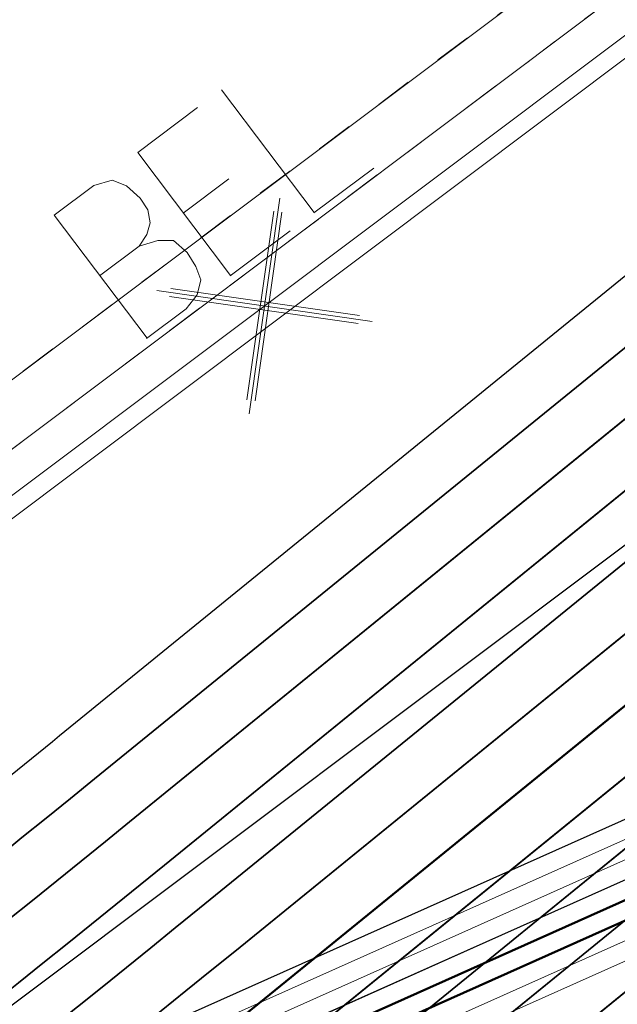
# Model space of a CAD drawing. Header units: metres. Extents: x -502 to 161, y -108 to 174.
# Tile 70 of 256: x -260.69 to -259.07, y -19.12 to -16.46. Entities that reach past the tile are written whole.
import ezdxf

# ---------------------------------------------------------------- set-up
doc = ezdxf.new("R2010")
doc.units = ezdxf.units.M
doc.header["$LTSCALE"] = 0.1
doc.linetypes.add('102', pattern=[101.6, 101.6, 0])
doc.linetypes.add('2-1', pattern=[0.17, 0.06, -0.025, 0.06, -0.025])
for name, color, linetype in [('BRI31-005.05-5p02-Koordinierung Lageplan 4. BA ZOB West 2022-06-15', 7, 'Continuous'), ('BRI31-005.06-5f07-Koordinierung Lageplan 4. BA ZOB Fernbusbahnh', 7, 'Continuous'), ('BRI31-005.07-5f08-Koordinierung Lageplan 4. BA Radstation - Seeterrasse 2023-05-31', 7, 'Continuous')]:
    doc.layers.add(name, color=color, linetype=linetype)

# ---------------------------------------------------------------- blocks, each defined once
blk = doc.blocks.new('1016')
at = {"color": 7, "linetype": 'Continuous', "lineweight": 9, "transparency": 33554687}
for p, q in [((0.703072, 0.277444), (1.257444, -0.276928)), ((1.257444, 0.277444), (0.703072, -0.276928))]:
    blk.add_line(p, q, dxfattribs=at)
at = {"color": 2, "linetype": 'Continuous', "lineweight": 20, "true_color": 0xffff00, "transparency": 33554687}
for p, q in [((1.212401, 0.25319), (0.727326, -0.231885)), ((0.748114, 0.25319), (1.23319, -0.231885)), ((0.727326, 0.232401), (1.212401, -0.252674)), ((1.23319, 0.232401), (0.748114, -0.252674))]:
    blk.add_line(p, q, dxfattribs=at)
blk = doc.blocks.new('10011')
at = {"color": 190, "linetype": 'Continuous', "lineweight": 13, "true_color": 0x7f00ff, "transparency": 33554687}
for p, q in [((4.302568, 0.608018), (4.469535, 0.6081)), ((4.302568, 0.608018), (4.304235, 0.088154)), ((4.655568, 0.608018), (4.907582, 0.608142)), ((4.655568, 0.608018), (4.657235, 0.088154)), ((5.008568, 0.608018), (5.010235, 0.088154)), ((4.302693, 0.352595), (4.469661, 0.352677)), ((4.655694, 0.352595), (4.847467, 0.352689)), ((4.302824, 0.088154), (4.469791, 0.088236)), ((4.655824, 0.088154), (4.907837, 0.088278)), ((5.008823, 0.088154), (5.260838, 0.088278))]:
    blk.add_line(p, q, dxfattribs=at)
at = {"color": 190, "linetype": 'Continuous', "lineweight": 13, "true_color": 0x7f00ff, "transparency": 33554687, "flags": 128}
blk.add_lwpolyline([(4.469535, 0.6081), (4.530396, 0.585559), (4.557445, 0.540477), (4.569467, 0.480368), (4.566462, 0.43228), (4.546926, 0.393209), (4.513866, 0.367663), (4.469661, 0.352677), (4.531898, 0.330094), (4.573975, 0.298537), (4.585997, 0.238428), (4.581489, 0.182827), (4.567964, 0.136242), (4.52739, 0.103182), (4.469791, 0.088236)], dxfattribs=at)

msp = doc.modelspace()

# ---------------------------------------------------------------- linework, layer by layer
at = {"layer": 'BRI31-005.05-5p02-Koordinierung Lageplan 4. BA ZOB West 2022-06-15', "color": 255, "linetype": 'Continuous', "lineweight": 13, "transparency": 33554687, "flags": 128}
msp.add_lwpolyline([(-181.6939, 38.8932, 0.054139), (-198.4357, 28.9647), (-236.5911, 0.3438), (-264.0675, -20.2665), (-264.0675, -20.2665, -0.045833), (-278.9676, -29.4423), (-278.9676, -29.4423), (-281.7315, -30.8111), (-281.7315, -30.8111, -0.047348), (-316.3829, -43.7027), (-316.3829, -43.7027, 0.090587), (-332.9804, -51.5647, -0.025816), (-337.2248, -54.294)], format="xyb", dxfattribs=at)
at = {"layer": 'BRI31-005.05-5p02-Koordinierung Lageplan 4. BA ZOB West 2022-06-15', "color": 250, "linetype": '102', "lineweight": 13, "true_color": 0x333333, "transparency": 33554687, "flags": 128}
for points in [[(-388.3711, -27.044), (-388.1111, -26.768), (-387.3021, -26.275), (-386.2901, -26.082), (-385.8951, -26.127), (-384.3321, -25.57), (-381.3501, -25.097), (-378.3751, -24.538), (-375.3391, -23.899), (-372.3621, -23.298), (-369.3961, -22.758), (-366.3091, -22.197), (-363.2291, -21.717), (-360.3071, -21.198), (-357.3051, -20.667), (-354.3051, -20.316), (-351.2821, -19.906), (-348.1491, -19.515), (-345.1741, -19.305), (-342.7761, -19.47), (-341.9801, -19.45), (-340.9081, -19.5), (-338.1101, -19.66), (-335.9611, -20.016), (-332.9441, -20.376), (-329.9471, -20.756), (-326.8811, -21.187), (-323.9021, -21.707), (-320.9621, -22.185), (-317.9051, -22.355), (-314.8601, -22.515), (-311.8991, -22.485), (-308.6741, -22.425), (-305.6461, -22.465), (-302.5931, -22.575), (-299.7291, -22.635), (-296.6871, -22.665), (-294.8361, -22.725), (-293.8261, -22.765), (-292.2421, -22.815), (-291.0111, -22.795), (-288.1261, -22.975), (-285.1201, -23.045), (-282.0401, -22.925), (-278.7471, -22.955), (-275.8171, -22.695), (-272.7271, -22.426), (-270.0311, -21.958), (-266.8101, -21.21), (-263.9691, -20.462), (-260.8811, -19.437), (-258.2421, -18.259), (-256.2691, -17.471), (-247.4081, -12.827), (-247.3801, -12.81), (-246.5931, -12.34), (-245.9071, -11.928), (-244.8661, -11.346), (-242.3171, -10.014), (-239.4721, -8.553), (-236.8871, -7.336), (-229.0131, -2.331), (-226.5791, -0.808), (-224.2461, 1.223), (-219.6451, 5.111), (-217.3171, 7.193), (-214.8151, 9.189), (-212.5341, 10.929), (-209.7971, 13.145), (-209.2361, 13.621), (-208.6251, 14.269), (-207.8561, 14.714), (-205.6521, 16.886), (-203.1891, 18.836), (-200.8911, 20.806), (-198.5211, 22.65), (-196.0841, 24.4), (-193.6921, 26.24), (-185.8871, 31.377), (-183.1941, 32.719), (-180.4431, 33.701), (-177.6441, 34.533), (-174.8691, 35.205), (-172.6601, 35.494), (-172.6341, 35.296)], [(-173.4671, 35.136), (-174.8231, 34.959), (-177.5781, 34.291), (-180.3651, 33.463), (-183.0961, 32.489), (-185.7631, 31.159), (-193.5461, 26.036), (-195.9341, 24.2), (-198.3711, 22.45), (-200.7331, 20.614), (-203.0291, 18.644), (-205.4861, 16.698), (-207.7041, 14.514), (-208.4671, 14.071), (-209.0641, 13.439), (-209.6371, 12.953), (-212.3801, 10.731), (-214.6611, 8.991), (-217.1551, 7.003), (-219.4811, 4.923), (-224.0841, 1.033), (-226.4291, -1.01), (-228.8811, -2.543), (-236.7671, -7.556), (-239.3621, -8.777), (-242.2021, -10.236), (-244.7461, -11.566), (-245.7811, -12.146), (-246.4651, -12.554), (-247.2481, -13.021), (-247.2801, -13.044), (-256.1651, -17.699), (-258.1441, -18.489), (-260.7911, -19.669), (-263.8971, -20.702), (-266.7501, -21.452), (-269.9811, -22.204), (-272.6951, -22.674), (-275.7951, -22.945), (-278.7371, -23.205), (-282.0381, -23.175), (-285.1181, -23.295), (-288.1361, -23.225), (-291.0171, -23.045), (-292.2441, -23.065), (-293.8361, -23.015), (-294.8461, -22.975), (-296.6931, -22.915), (-299.7331, -22.885), (-302.6011, -22.825), (-305.6521, -22.715), (-308.6741, -22.675), (-311.8971, -22.735), (-314.8661, -22.765), (-317.9171, -22.605), (-320.9901, -22.435), (-323.9441, -21.955), (-326.9211, -21.435), (-329.9791, -21.004), (-332.9741, -20.624), (-335.9951, -20.264), (-338.1431, -19.909), (-338.1111, -19.711), (-335.9671, -20.066), (-332.9501, -20.426), (-329.9531, -20.806), (-326.8891, -21.237), (-323.9101, -21.757), (-320.9681, -22.235), (-317.9071, -22.405), (-314.8621, -22.565), (-311.8991, -22.535), (-308.6741, -22.475), (-305.6481, -22.515), (-302.5951, -22.625), (-299.7291, -22.685), (-296.6891, -22.715), (-294.8381, -22.775), (-293.8281, -22.815), (-292.2421, -22.865), (-291.0131, -22.845), (-288.1281, -23.025), (-285.1201, -23.095), (-282.0401, -22.975), (-278.7451, -23.005), (-275.8131, -22.745), (-272.7211, -22.476), (-270.0211, -22.008), (-266.7981, -21.258), (-263.9551, -20.51), (-260.8631, -19.483), (-258.2221, -18.305), (-256.2491, -17.517), (-247.3841, -12.872), (-247.3561, -12.853), (-246.5671, -12.382), (-245.8811, -11.972), (-244.8421, -11.39), (-242.2941, -10.058), (-239.4501, -8.597), (-236.8631, -7.38), (-228.9871, -2.373), (-226.5491, -0.848), (-224.2141, 1.185), (-219.6131, 5.073), (-217.2851, 7.155), (-214.7851, 9.149), (-212.5041, 10.889), (-209.7651, 13.107), (-209.2021, 13.585), (-208.5931, 14.229), (-207.8261, 14.674), (-205.6181, 16.848), (-203.1571, 18.798), (-200.8591, 20.768), (-198.4911, 22.61), (-196.0541, 24.36), (-193.6621, 26.2), (-185.8631, 31.333), (-183.1741, 32.673), (-180.4271, 33.653), (-177.6301, 34.485), (-174.8591, 35.155), (-173.4931, 35.334), (-173.4671, 35.136)], [(-172.6341, 35.296), (-174.8331, 35.009), (-177.5921, 34.339), (-180.3811, 33.511), (-183.1161, 32.535), (-185.7871, 31.203), (-193.5761, 26.076), (-195.9641, 24.24), (-198.4011, 22.49), (-200.7651, 20.652), (-203.0611, 18.682), (-205.5201, 16.736), (-207.7341, 14.554), (-208.4991, 14.111), (-209.0981, 13.475), (-209.6691, 12.991), (-212.4101, 10.771), (-214.6911, 9.031), (-217.1871, 7.041), (-219.5131, 4.961), (-224.1161, 1.071), (-226.4591, -0.97), (-228.9071, -2.501), (-236.7911, -7.512), (-239.3841, -8.733), (-242.2251, -10.192), (-244.7701, -11.522), (-245.8071, -12.102), (-246.4911, -12.512), (-247.2761, -12.98), (-247.3081, -13.001), (-256.1851, -17.653), (-258.1641, -18.443), (-260.8091, -19.623), (-263.9111, -20.654), (-266.7621, -21.404), (-269.9911, -22.154), (-272.7011, -22.624), (-275.7991, -22.895), (-278.7391, -23.155), (-282.0381, -23.125), (-285.1181, -23.245), (-288.1341, -23.175), (-291.0151, -22.995), (-292.2441, -23.015), (-293.8341, -22.965), (-294.8441, -22.925), (-296.6911, -22.865), (-299.7331, -22.835), (-302.5991, -22.775), (-305.6501, -22.665), (-308.6741, -22.625), (-311.8971, -22.685), (-314.8641, -22.715), (-317.9151, -22.555), (-320.9841, -22.385), (-323.9361, -21.905), (-326.9131, -21.385), (-329.9731, -20.954), (-332.9681, -20.574), (-335.9891, -20.214), (-338.1321, -19.86), (-340.9181, -19.7), (-341.9821, -19.65), (-342.7801, -19.67), (-345.1741, -19.505), (-348.1291, -19.715), (-351.2561, -20.104), (-354.2791, -20.514), (-357.2751, -20.865), (-360.2731, -21.394), (-363.1971, -21.915), (-366.2751, -22.395), (-369.3601, -22.954), (-372.3241, -23.494), (-375.2991, -24.095), (-378.3351, -24.734), (-381.3161, -25.295), (-384.2821, -25.764), (-385.8711, -26.331), (-386.2821, -26.284), (-387.2281, -26.465), (-387.9831, -26.924), (-388.2471, -27.204)]]:
    msp.add_lwpolyline(points, dxfattribs=at)
at = {"layer": 'BRI31-005.05-5p02-Koordinierung Lageplan 4. BA ZOB West 2022-06-15', "color": 3, "linetype": 'Continuous', "lineweight": 35, "true_color": 0x00ff00, "transparency": 33554687, "flags": 128}
for points in [[(-279.4058, -30.9235), (-270.9467, -26.7095, 0.095997), (-268.1607, -24.5758, -0.065942), (-264.8207, -21.6858, 0.025186), (-260.4856, -18.5119), (-255.5271, -14.4822, -0.005996), (-254.9201, -14.0009, -0.059186), (-248.3852, -10.0817, 0.078462), (-238.2914, -3.4889), (-238.2914, -3.4889, -0.100623), (-214.8444, 10.3949), (-214.8444, 10.3949), (-211.177, 9.7003), (-205.5504, 1.4442)], [(-205.711, 1.4137), (-211.266, 9.5645), (-214.833, 10.2401), (-214.833, 10.2401, 0.100475), (-238.1908, -3.6002), (-238.1908, -3.6002, -0.078462), (-248.3237, -10.2185), (-248.3237, -10.2185, 0.059186), (-254.8284, -14.1195), (-254.8284, -14.1195), (-254.8284, -14.1195, 0.005996), (-255.4325, -14.5986), (-255.4325, -14.5986), (-260.391, -18.6283, -0.025186), (-264.7383, -21.8111), (-264.7383, -21.8111, 0.065942), (-268.0485, -24.6753), (-268.0485, -24.6753), (-268.0485, -24.6753, -0.095997), (-270.8799, -26.8438), (-270.8799, -26.8438), (-279.3404, -31.0585)], [(-311.2459, -44.722), (-303.6354, -41.8968), (-298.4404, -39.6095), (-284.9949, -33.8889), (-279.275, -31.1935), (-270.813, -26.978, 0.095997), (-267.9364, -24.7749), (-267.9364, -24.7749, -0.065942), (-264.6559, -21.9364), (-264.6559, -21.9364, 0.025186), (-260.2964, -18.7447), (-255.3379, -14.715, -0.005996), (-254.7366, -14.2381), (-254.7366, -14.2381, -0.059186), (-248.2623, -10.3553), (-248.2623, -10.3553, 0.078462), (-238.0902, -3.7115), (-238.0902, -3.7115, -0.100327), (-214.8215, 10.0853), (-214.8215, 10.0853), (-211.3549, 9.4287), (-205.8717, 1.3831)], [(-206.0324, 1.3525), (-211.4439, 9.2929), (-214.81, 9.9304), (-214.81, 9.9304, 0.100178), (-237.9896, -3.8227), (-237.9896, -3.8227, -0.078462), (-248.2009, -10.4922), (-248.2009, -10.4922, 0.059186), (-254.6448, -14.3568), (-254.6448, -14.3568), (-254.6448, -14.3568, 0.005996), (-255.2433, -14.8314), (-255.2433, -14.8314), (-260.2018, -18.8611), (-260.2018, -18.8611, -0.025186), (-264.5735, -22.0618), (-264.5735, -22.0618), (-264.5735, -22.0618, 0.065942), (-267.8242, -24.8745), (-267.8242, -24.8745), (-267.8242, -24.8745, -0.095997), (-270.7461, -27.1123), (-270.7461, -27.1123), (-279.2096, -31.3285)], [(-279.1442, -31.4635), (-270.6792, -27.2466, 0.095997), (-267.712, -24.974), (-267.712, -24.974, -0.065942), (-264.4911, -22.1871), (-264.4911, -22.1871, 0.025186), (-260.1072, -18.9775), (-255.1487, -14.9478, -0.005996), (-254.553, -14.4754, -0.059186), (-248.1394, -10.629), (-248.1394, -10.629, 0.078462), (-237.889, -3.934), (-237.889, -3.934), (-237.889, -3.934, -0.100028), (-214.7984, 9.7756), (-214.7984, 9.7756), (-211.5329, 9.1571), (-206.1931, 1.3219)], [(-206.5145, 1.2608), (-211.7108, 8.8854), (-214.7752, 9.4658, 0.099728), (-237.6878, -4.1565, -0.078462), (-248.0165, -10.9027, 0.059186), (-254.3694, -14.7127, 0.005996), (-254.9595, -15.1806), (-259.918, -19.2103, -0.025186), (-264.3263, -22.4378, 0.065942), (-267.4876, -25.1732), (-267.4876, -25.1732, -0.095997), (-270.5454, -27.5151), (-270.5454, -27.5151), (-279.0133, -31.7335)], [(-278.9479, -31.8684), (-270.4786, -27.6493), (-270.4786, -27.6493, 0.095997), (-267.3754, -25.2727), (-267.3754, -25.2727, -0.065942), (-264.2439, -22.5631), (-264.2439, -22.5631, 0.025186), (-259.8234, -19.3267), (-259.8234, -19.3267), (-254.8649, -15.297, -0.005996), (-254.2777, -14.8313), (-254.2777, -14.8313, -0.059186), (-247.9551, -11.0396), (-247.9551, -11.0396, 0.078462), (-237.5872, -4.2677), (-237.5872, -4.2677, -0.099577), (-214.7635, 9.311), (-214.7635, 9.311), (-211.7997, 8.7496), (-206.6752, 1.2302)], [(-206.8358, 1.1996), (-211.8887, 8.6138), (-214.7518, 9.1561), (-214.7518, 9.1561, 0.099425), (-237.4866, -4.379), (-237.4866, -4.379, -0.078462), (-247.8937, -11.1764, 0.059186), (-254.1859, -14.95, 0.005996), (-254.7703, -15.4134), (-259.7288, -19.4431, -0.025186), (-264.1615, -22.6884, 0.065942), (-267.2632, -25.3723, -0.095997), (-270.4117, -27.7836), (-278.8825, -32.0034), (-284.6268, -34.7104), (-298.0829, -40.4355), (-303.2972, -42.7313), (-310.9253, -45.563), (-314.7666, -47.655, 0.354166), (-315.2467, -48.8186), (-312.9008, -56.6959), (-312.9008, -56.6959, 0.16104), (-309.3641, -61.7694), (-309.3641, -61.7694)], [(-278.8171, -32.1384), (-270.3448, -27.9179), (-270.3448, -27.9179, 0.095997), (-267.151, -25.4718), (-267.151, -25.4718), (-267.151, -25.4718, -0.065941), (-264.0791, -22.8138), (-264.0791, -22.8138), (-264.0791, -22.8138, 0.025186), (-259.6342, -19.5596), (-259.6342, -19.5596), (-254.6757, -15.5298, -0.005996), (-254.0941, -15.0686, -0.059186), (-247.8322, -11.3132, 0.078462), (-237.386, -4.4902), (-237.386, -4.4902, -0.099273), (-214.74, 9.0012), (-214.74, 9.0012), (-211.9777, 8.478), (-206.9965, 1.1691)]]:
    msp.add_lwpolyline(points, format="xyb", dxfattribs=at)
at = {"layer": 'BRI31-005.05-5p02-Koordinierung Lageplan 4. BA ZOB West 2022-06-15', "color": 250, "linetype": 'Continuous', "lineweight": 25, "true_color": 0x333333, "transparency": 33554687, "flags": 128}
for points in [[(-278.7471, -22.955), (-275.8171, -22.695), (-272.7271, -22.426), (-270.0311, -21.958), (-266.8101, -21.21), (-263.9691, -20.462), (-260.8811, -19.437), (-258.2421, -18.259), (-256.2691, -17.471), (-247.4081, -12.827)], [(-247.3081, -13.001), (-256.1851, -17.653), (-258.1641, -18.443), (-260.8091, -19.623), (-263.9111, -20.654), (-266.7621, -21.404), (-269.9911, -22.154), (-272.7011, -22.624), (-275.7991, -22.895), (-278.7391, -23.155)]]:
    msp.add_lwpolyline(points, dxfattribs=at)
at = {"layer": 'BRI31-005.05-5p02-Koordinierung Lageplan 4. BA ZOB West 2022-06-15', "color": 1, "linetype": 'Continuous', "lineweight": 25, "true_color": 0xff0000, "transparency": 33554687, "flags": 128}
msp.add_lwpolyline([(-247.3321, -12.958), (-256.2071, -17.608), (-258.1831, -18.397), (-260.8271, -19.576), (-263.9261, -20.606), (-266.7741, -21.355), (-270.0011, -22.106), (-272.7081, -22.575), (-275.8041, -22.845), (-278.7411, -23.105)], dxfattribs=at)
at = {"layer": 'BRI31-005.06-5f07-Koordinierung Lageplan 4. BA ZOB Fernbusbahnh', "color": 7, "linetype": 'Continuous', "lineweight": 30, "transparency": 33554687}
msp.add_line((-263.4074, -21.1465), (-199.0858, 27.102), dxfattribs=at)
at = {"layer": 'BRI31-005.06-5f07-Koordinierung Lageplan 4. BA ZOB Fernbusbahnh', "color": 7, "linetype": 'Continuous', "lineweight": 13, "transparency": 33554687, "flags": 128}
for points in [[(-337.0532, -53.9064), (-337.0532, -53.9064, 0.024076), (-333.1238, -51.3598), (-333.1238, -51.3598, -0.090571), (-316.4479, -43.4613, 0.047347), (-281.8414, -30.5866), (-279.0774, -29.2177, 0.045809), (-264.2236, -20.0711), (-198.5943, 29.1583, -0.054812), (-181.5862, 39.2166), (-181.5862, 39.2166, -0.038475), (-159.1772, 47.3364), (-159.1772, 47.3364, 0.039395), (-137.757, 55.1407), (-137.1917, 55.4002), (-137.1917, 55.4002, 0.064343), (-127.4456, 61.5203), (-127.4456, 61.5203), (-122.5713, 65.5358, -0.170872), (-88.3305, 78.0588), (-82.2819, 78.4363), (-80.567, 79.7085), (-70.9803, 86.8206), (-68.5554, 87.6664)], [(-279.0108, -29.3521, 0.045809), (-264.1336, -20.1911), (-198.5043, 29.0383), (-198.5043, 29.0383, -0.054812), (-181.5244, 39.0799), (-181.5244, 39.0799, -0.038475), (-159.1371, 47.1919), (-159.1371, 47.1919, 0.039395), (-137.6945, 55.0043), (-137.6945, 55.0043), (-137.129, 55.2639, 0.064344), (-127.3502, 61.4045), (-122.476, 65.42), (-122.476, 65.42, -0.17089), (-88.3249, 77.9089), (-88.3249, 77.9089), (-82.2282, 78.2893), (-80.4776, 79.5881), (-70.9093, 86.6865), (-68.5609, 87.5056)]]:
    msp.add_lwpolyline(points, format="xyb", dxfattribs=at)
at = {"layer": 'BRI31-005.06-5f07-Koordinierung Lageplan 4. BA ZOB Fernbusbahnh', "color": 190, "linetype": 'Continuous', "lineweight": 13, "true_color": 0x7f00ff, "transparency": 33554687, "flags": 128}
msp.add_lwpolyline([(-337.2, -54.3374, 0.025831), (-332.9489, -51.6036, -0.090589), (-316.3668, -43.7502), (-316.3668, -43.7502, 0.047344), (-281.7095, -30.856), (-281.7095, -30.856), (-278.9442, -29.4865), (-278.9442, -29.4865, 0.045829), (-264.0375, -20.3065), (-264.0375, -20.3065), (-198.4143, 28.9183, -0.054812), (-181.4626, 38.9432)], format="xyb", dxfattribs=at)
at = {"layer": 'BRI31-005.06-5f07-Koordinierung Lageplan 4. BA ZOB Fernbusbahnh', "color": 255, "linetype": 'Continuous', "lineweight": 9, "transparency": 33554687, "flags": 128}
msp.add_lwpolyline([(-181.6939, 38.8932, 0.054139), (-198.4357, 28.9647), (-236.5911, 0.3438), (-264.0675, -20.2665), (-264.0675, -20.2665, -0.045833), (-278.9676, -29.4423), (-278.9676, -29.4423), (-281.7315, -30.8111), (-281.7315, -30.8111, -0.047348), (-316.3829, -43.7027), (-316.3829, -43.7027, 0.090587), (-332.9804, -51.5647, -0.025816), (-337.2248, -54.294)], format="xyb", dxfattribs=at)
at = {"layer": 'BRI31-005.06-5f07-Koordinierung Lageplan 4. BA ZOB Fernbusbahnh', "color": 250, "linetype": '102', "lineweight": 9, "true_color": 0x333333, "transparency": 33554687, "flags": 128}
for points in [[(-388.3711, -27.044), (-388.1111, -26.768), (-387.3021, -26.275), (-386.2901, -26.082), (-385.8951, -26.127), (-384.3321, -25.57), (-381.3501, -25.097), (-378.3751, -24.538), (-375.3391, -23.899), (-372.3621, -23.298), (-369.3961, -22.758), (-366.3091, -22.197), (-363.2291, -21.717), (-360.3071, -21.198), (-357.3051, -20.667), (-354.3051, -20.316), (-351.2821, -19.906), (-348.1491, -19.515), (-345.1741, -19.305), (-342.7761, -19.47), (-341.9801, -19.45), (-340.9081, -19.5), (-338.1101, -19.66), (-335.9611, -20.016), (-332.9441, -20.376), (-329.9471, -20.756), (-326.8811, -21.187), (-323.9021, -21.707), (-320.9621, -22.185), (-317.9051, -22.355), (-314.8601, -22.515), (-311.8991, -22.485), (-308.6741, -22.425), (-305.6461, -22.465), (-302.5931, -22.575), (-299.7291, -22.635), (-296.6871, -22.665), (-294.8361, -22.725), (-293.8261, -22.765), (-292.2421, -22.815), (-291.0111, -22.795), (-288.1261, -22.975), (-285.1201, -23.045), (-282.0401, -22.925), (-278.7471, -22.955), (-275.8171, -22.695), (-272.7271, -22.426), (-270.0311, -21.958), (-266.8101, -21.21), (-263.9691, -20.462), (-260.8811, -19.437), (-258.2421, -18.259), (-256.2691, -17.471), (-247.4081, -12.827), (-247.3801, -12.81), (-246.5931, -12.34), (-245.9071, -11.928), (-244.8661, -11.346), (-242.3171, -10.014), (-239.4721, -8.553), (-236.8871, -7.336), (-229.0131, -2.331), (-226.5791, -0.808), (-224.2461, 1.223), (-219.6451, 5.111), (-217.3171, 7.193), (-214.8151, 9.189), (-212.5341, 10.929), (-209.7971, 13.145), (-209.2361, 13.621), (-208.6251, 14.269), (-207.8561, 14.714), (-205.6521, 16.886), (-203.1891, 18.836), (-200.8911, 20.806), (-198.5211, 22.65), (-196.0841, 24.4), (-193.6921, 26.24), (-185.8871, 31.377), (-183.1941, 32.719), (-180.4431, 33.701), (-177.6441, 34.533), (-174.8691, 35.205), (-172.6601, 35.494), (-172.6341, 35.296)], [(-173.4671, 35.136), (-174.8231, 34.959), (-177.5781, 34.291), (-180.3651, 33.463), (-183.0961, 32.489), (-185.7631, 31.159), (-193.5461, 26.036), (-195.9341, 24.2), (-198.3711, 22.45), (-200.7331, 20.614), (-203.0291, 18.644), (-205.4861, 16.698), (-207.7041, 14.514), (-208.4671, 14.071), (-209.0641, 13.439), (-209.6371, 12.953), (-212.3801, 10.731), (-214.6611, 8.991), (-217.1551, 7.003), (-219.4811, 4.923), (-224.0841, 1.033), (-226.4291, -1.01), (-228.8811, -2.543), (-236.7671, -7.556), (-239.3621, -8.777), (-242.2021, -10.236), (-244.7461, -11.566), (-245.7811, -12.146), (-246.4651, -12.554), (-247.2481, -13.021), (-247.2801, -13.044), (-256.1651, -17.699), (-258.1441, -18.489), (-260.7911, -19.669), (-263.8971, -20.702), (-266.7501, -21.452), (-269.9811, -22.204), (-272.6951, -22.674), (-275.7951, -22.945), (-278.7371, -23.205), (-282.0381, -23.175), (-285.1181, -23.295), (-288.1361, -23.225), (-291.0171, -23.045), (-292.2441, -23.065), (-293.8361, -23.015), (-294.8461, -22.975), (-296.6931, -22.915), (-299.7331, -22.885), (-302.6011, -22.825), (-305.6521, -22.715), (-308.6741, -22.675), (-311.8971, -22.735), (-314.8661, -22.765), (-317.9171, -22.605), (-320.9901, -22.435), (-323.9441, -21.955), (-326.9211, -21.435), (-329.9791, -21.004), (-332.9741, -20.624), (-335.9951, -20.264), (-338.1431, -19.909), (-338.1111, -19.711), (-335.9671, -20.066), (-332.9501, -20.426), (-329.9531, -20.806), (-326.8891, -21.237), (-323.9101, -21.757), (-320.9681, -22.235), (-317.9071, -22.405), (-314.8621, -22.565), (-311.8991, -22.535), (-308.6741, -22.475), (-305.6481, -22.515), (-302.5951, -22.625), (-299.7291, -22.685), (-296.6891, -22.715), (-294.8381, -22.775), (-293.8281, -22.815), (-292.2421, -22.865), (-291.0131, -22.845), (-288.1281, -23.025), (-285.1201, -23.095), (-282.0401, -22.975), (-278.7451, -23.005), (-275.8131, -22.745), (-272.7211, -22.476), (-270.0211, -22.008), (-266.7981, -21.258), (-263.9551, -20.51), (-260.8631, -19.483), (-258.2221, -18.305), (-256.2491, -17.517), (-247.3841, -12.872), (-247.3561, -12.853), (-246.5671, -12.382), (-245.8811, -11.972), (-244.8421, -11.39), (-242.2941, -10.058), (-239.4501, -8.597), (-236.8631, -7.38), (-228.9871, -2.373), (-226.5491, -0.848), (-224.2141, 1.185), (-219.6131, 5.073), (-217.2851, 7.155), (-214.7851, 9.149), (-212.5041, 10.889), (-209.7651, 13.107), (-209.2021, 13.585), (-208.5931, 14.229), (-207.8261, 14.674), (-205.6181, 16.848), (-203.1571, 18.798), (-200.8591, 20.768), (-198.4911, 22.61), (-196.0541, 24.36), (-193.6621, 26.2), (-185.8631, 31.333), (-183.1741, 32.673), (-180.4271, 33.653), (-177.6301, 34.485), (-174.8591, 35.155), (-173.4931, 35.334), (-173.4671, 35.136)], [(-172.6341, 35.296), (-174.8331, 35.009), (-177.5921, 34.339), (-180.3811, 33.511), (-183.1161, 32.535), (-185.7871, 31.203), (-193.5761, 26.076), (-195.9641, 24.24), (-198.4011, 22.49), (-200.7651, 20.652), (-203.0611, 18.682), (-205.5201, 16.736), (-207.7341, 14.554), (-208.4991, 14.111), (-209.0981, 13.475), (-209.6691, 12.991), (-212.4101, 10.771), (-214.6911, 9.031), (-217.1871, 7.041), (-219.5131, 4.961), (-224.1161, 1.071), (-226.4591, -0.97), (-228.9071, -2.501), (-236.7911, -7.512), (-239.3841, -8.733), (-242.2251, -10.192), (-244.7701, -11.522), (-245.8071, -12.102), (-246.4911, -12.512), (-247.2761, -12.98), (-247.3081, -13.001), (-256.1851, -17.653), (-258.1641, -18.443), (-260.8091, -19.623), (-263.9111, -20.654), (-266.7621, -21.404), (-269.9911, -22.154), (-272.7011, -22.624), (-275.7991, -22.895), (-278.7391, -23.155), (-282.0381, -23.125), (-285.1181, -23.245), (-288.1341, -23.175), (-291.0151, -22.995), (-292.2441, -23.015), (-293.8341, -22.965), (-294.8441, -22.925), (-296.6911, -22.865), (-299.7331, -22.835), (-302.5991, -22.775), (-305.6501, -22.665), (-308.6741, -22.625), (-311.8971, -22.685), (-314.8641, -22.715), (-317.9151, -22.555), (-320.9841, -22.385), (-323.9361, -21.905), (-326.9131, -21.385), (-329.9731, -20.954), (-332.9681, -20.574), (-335.9891, -20.214), (-338.1321, -19.86), (-340.9181, -19.7), (-341.9821, -19.65), (-342.7801, -19.67), (-345.1741, -19.505), (-348.1291, -19.715), (-351.2561, -20.104), (-354.2791, -20.514), (-357.2751, -20.865), (-360.2731, -21.394), (-363.1971, -21.915), (-366.2751, -22.395), (-369.3601, -22.954), (-372.3241, -23.494), (-375.2991, -24.095), (-378.3351, -24.734), (-381.3161, -25.295), (-384.2821, -25.764), (-385.8711, -26.331), (-386.2821, -26.284), (-387.2281, -26.465), (-387.9831, -26.924), (-388.2471, -27.204)], [(-388.3091, -27.124), (-388.0471, -26.846), (-387.5641, -26.552), (-387.2661, -26.369), (-386.2861, -26.184), (-385.8841, -26.229), (-385.8831, -26.229), (-384.5251, -25.745), (-384.3081, -25.668), (-381.3321, -25.195), (-378.3551, -24.636), (-375.3191, -23.997), (-372.3441, -23.396), (-369.3781, -22.856), (-366.2931, -22.295), (-363.2131, -21.815), (-360.2891, -21.296), (-357.2911, -20.765), (-354.2931, -20.416), (-351.2701, -20.006), (-348.1391, -19.615), (-345.1701, -19.405), (-342.7741, -19.57), (-341.9821, -19.55), (-340.9141, -19.6), (-338.1221, -19.76), (-335.9731, -20.116), (-332.9561, -20.476), (-329.9611, -20.856), (-326.8971, -21.285), (-323.9181, -21.805), (-320.9721, -22.285), (-317.9111, -22.455), (-314.8621, -22.615), (-311.8971, -22.585), (-308.6741, -22.525), (-305.6481, -22.565), (-302.5951, -22.675), (-299.7311, -22.735), (-296.6891, -22.765), (-294.8401, -22.825), (-293.8301, -22.865), (-292.2421, -22.915), (-291.0131, -22.895), (-288.1301, -23.075), (-285.1201, -23.145), (-282.0381, -23.025), (-278.7431, -23.055), (-275.8091, -22.795), (-272.7151, -22.526), (-270.0111, -22.056), (-266.7861, -21.308), (-263.9411, -20.558), (-260.8451, -19.531), (-258.2041, -18.351), (-256.2271, -17.561), (-247.3581, -12.913), (-247.2661, -13.091), (-256.1431, -17.743), (-258.1261, -18.535), (-260.7731, -19.717), (-263.8831, -20.75), (-266.7381, -21.502), (-269.9711, -22.252), (-272.6891, -22.724), (-275.7911, -22.995), (-278.7351, -23.255), (-282.0361, -23.225), (-285.1181, -23.345), (-288.1381, -23.275), (-291.0171, -23.095), (-292.2441, -23.115), (-293.8381, -23.065), (-294.8481, -23.025), (-296.6931, -22.965), (-299.7351, -22.935), (-302.6011, -22.875), (-305.6521, -22.765), (-308.6741, -22.725), (-311.8951, -22.785), (-314.8661, -22.815), (-317.9211, -22.655), (-320.9941, -22.485), (-323.9521, -22.003), (-326.9291, -21.483), (-329.9871, -21.054), (-332.9801, -20.674), (-336.0011, -20.314), (-338.1441, -19.96), (-340.9241, -19.8), (-341.9841, -19.75), (-342.7781, -19.77), (-345.1701, -19.605), (-348.1191, -19.815), (-351.2441, -20.204), (-354.2671, -20.614), (-357.2611, -20.963), (-360.2551, -21.492), (-363.1811, -22.013), (-366.2591, -22.493), (-369.3421, -23.052), (-372.3061, -23.592), (-375.2791, -24.193), (-378.3151, -24.832), (-381.2981, -25.393), (-384.2581, -25.862), (-384.4571, -25.933), (-385.8151, -26.417), (-385.8591, -26.433), (-386.2781, -26.386), (-387.1921, -26.559), (-387.4601, -26.722), (-387.9191, -27.002), (-388.1851, -27.284)], [(-388.3091, -27.124), (-388.0471, -26.846), (-387.5641, -26.552), (-387.2661, -26.369), (-386.2861, -26.184), (-385.8841, -26.229), (-385.8831, -26.229), (-384.5251, -25.745), (-384.3081, -25.668), (-381.3321, -25.195), (-378.3551, -24.636), (-375.3191, -23.997), (-372.3441, -23.396), (-369.3781, -22.856), (-366.2931, -22.295), (-363.2131, -21.815), (-360.2891, -21.296), (-357.2911, -20.765), (-354.2931, -20.416), (-351.2701, -20.006), (-348.1391, -19.615), (-345.1701, -19.405), (-342.7741, -19.57), (-341.9821, -19.55), (-340.9141, -19.6), (-338.1221, -19.76), (-335.9731, -20.116), (-332.9561, -20.476), (-329.9611, -20.856), (-326.8971, -21.285), (-323.9181, -21.805), (-320.9721, -22.285), (-317.9111, -22.455), (-314.8621, -22.615), (-311.8971, -22.585), (-308.6741, -22.525), (-305.6481, -22.565), (-302.5951, -22.675), (-299.7311, -22.735), (-296.6891, -22.765), (-294.8401, -22.825), (-293.8301, -22.865), (-292.2421, -22.915), (-291.0131, -22.895), (-288.1301, -23.075), (-285.1201, -23.145), (-282.0381, -23.025), (-278.7431, -23.055), (-275.8091, -22.795), (-272.7151, -22.526), (-270.0111, -22.056), (-266.7861, -21.308), (-263.9411, -20.558), (-260.8451, -19.531), (-258.2041, -18.351), (-256.2271, -17.561), (-247.3581, -12.913), (-247.2661, -13.091)], [(-385.8671, -26.277), (-384.9331, -25.943), (-384.4251, -25.762), (-384.2961, -25.716), (-381.3231, -25.244), (-378.3451, -24.685), (-375.3091, -24.046), (-372.3351, -23.445), (-369.3691, -22.905), (-366.2851, -22.344), (-363.2051, -21.864), (-360.2801, -21.345), (-357.2831, -20.814), (-354.2861, -20.466), (-351.2641, -20.056), (-348.1341, -19.665), (-345.1681, -19.455), (-342.7731, -19.62), (-341.9831, -19.6), (-340.9171, -19.65), (-338.1281, -19.81), (-335.9791, -20.166), (-332.9621, -20.526), (-329.9681, -20.906), (-326.9051, -21.334), (-323.9261, -21.854), (-320.9771, -22.335), (-317.9141, -22.505), (-314.8631, -22.665), (-311.8961, -22.635), (-308.6741, -22.575), (-305.6491, -22.615), (-302.5961, -22.725), (-299.7321, -22.785), (-296.6901, -22.815), (-294.8421, -22.875), (-293.8321, -22.915), (-292.2421, -22.965), (-291.0141, -22.945), (-288.1321, -23.125), (-285.1201, -23.195), (-282.0371, -23.075), (-278.7411, -23.105), (-275.8051, -22.845), (-272.7091, -22.576), (-270.0011, -22.105), (-266.7741, -21.357), (-263.9271, -20.606), (-260.8271, -19.578), (-258.1851, -18.397), (-256.2061, -17.606), (-247.3351, -12.957), (-247.2431, -13.135), (-256.1221, -17.788), (-258.1071, -18.581), (-260.7551, -19.764), (-263.8691, -20.798), (-266.7261, -21.551), (-269.9611, -22.301), (-272.6831, -22.774), (-275.7871, -23.045), (-278.7331, -23.305), (-282.0351, -23.275), (-285.1181, -23.395), (-288.1401, -23.325), (-291.0181, -23.145), (-292.2441, -23.165), (-293.8401, -23.115), (-294.8501, -23.075), (-296.6941, -23.015), (-299.7361, -22.985), (-302.6021, -22.925), (-305.6531, -22.815), (-308.6741, -22.775), (-311.8941, -22.835), (-314.8671, -22.865), (-317.9241, -22.705), (-320.9991, -22.535), (-323.9601, -22.052), (-326.9371, -21.532), (-329.9941, -21.104), (-332.9861, -20.724), (-336.0071, -20.364), (-338.1501, -20.01), (-340.9271, -19.85), (-341.9851, -19.8), (-342.7771, -19.82), (-345.1681, -19.655), (-348.1141, -19.865), (-351.2381, -20.254), (-354.2621, -20.664), (-357.2551, -21.012), (-360.2461, -21.541), (-363.1731, -22.062), (-366.2511, -22.542), (-369.3331, -23.101), (-372.2971, -23.641), (-375.2691, -24.242), (-378.3051, -24.881), (-381.2891, -25.442), (-384.2461, -25.91), (-384.3571, -25.95), (-384.8651, -26.131), (-385.7991, -26.465), (-385.8671, -26.277)], [(-247.2661, -13.091), (-256.1431, -17.743), (-258.1261, -18.535), (-260.7731, -19.717), (-263.8831, -20.75), (-266.7381, -21.502), (-269.9711, -22.252), (-272.6891, -22.724), (-275.7911, -22.995), (-278.7351, -23.255), (-282.0361, -23.225), (-285.1181, -23.345), (-288.1381, -23.275), (-291.0171, -23.095), (-292.2441, -23.115), (-293.8381, -23.065), (-294.8481, -23.025), (-296.6931, -22.965), (-299.7351, -22.935), (-302.6011, -22.875), (-305.6521, -22.765), (-308.6741, -22.725), (-311.8951, -22.785), (-314.8661, -22.815), (-317.9211, -22.655), (-320.9941, -22.485), (-323.9521, -22.003), (-326.9291, -21.483), (-329.9871, -21.054), (-332.9801, -20.674), (-336.0011, -20.314), (-338.1441, -19.96), (-340.9241, -19.8), (-341.9841, -19.75), (-342.7781, -19.77), (-345.1701, -19.605), (-348.1191, -19.815), (-351.2441, -20.204), (-354.2671, -20.614), (-357.2611, -20.963), (-360.2551, -21.492), (-363.1811, -22.013), (-366.2591, -22.493), (-369.3421, -23.052), (-372.3061, -23.592), (-375.2791, -24.193), (-378.3151, -24.832), (-381.2981, -25.393), (-384.2581, -25.862), (-384.4571, -25.933), (-385.8151, -26.417), (-385.8591, -26.433), (-386.2781, -26.386), (-387.1921, -26.559), (-387.4601, -26.722), (-387.9191, -27.002)]]:
    msp.add_lwpolyline(points, dxfattribs=at)
at = {"layer": 'BRI31-005.06-5f07-Koordinierung Lageplan 4. BA ZOB Fernbusbahnh', "color": 3, "linetype": 'Continuous', "lineweight": 30, "true_color": 0x00ff00, "transparency": 33554687, "flags": 128}
for points in [[(-279.4058, -30.9235), (-270.9467, -26.7095, 0.095997), (-268.1607, -24.5758, -0.065942), (-264.8207, -21.6858, 0.025186), (-260.4856, -18.5119), (-255.5271, -14.4822, -0.005996), (-254.9201, -14.0009, -0.059186), (-248.3852, -10.0817, 0.078462), (-238.2914, -3.4889), (-238.2914, -3.4889, -0.100623), (-214.8444, 10.3949), (-214.8444, 10.3949), (-211.177, 9.7003), (-205.5504, 1.4442)], [(-205.711, 1.4137), (-211.266, 9.5645), (-214.833, 10.2401), (-214.833, 10.2401, 0.100475), (-238.1908, -3.6002), (-238.1908, -3.6002, -0.078462), (-248.3237, -10.2185), (-248.3237, -10.2185, 0.059186), (-254.8284, -14.1195), (-254.8284, -14.1195), (-254.8284, -14.1195, 0.005996), (-255.4325, -14.5986), (-255.4325, -14.5986), (-260.391, -18.6283, -0.025186), (-264.7383, -21.8111), (-264.7383, -21.8111, 0.065942), (-268.0485, -24.6753), (-268.0485, -24.6753), (-268.0485, -24.6753, -0.095997), (-270.8799, -26.8438), (-270.8799, -26.8438), (-279.3404, -31.0585)], [(-311.2459, -44.722), (-303.6354, -41.8968), (-298.4404, -39.6095), (-284.9949, -33.8889), (-279.275, -31.1935), (-270.813, -26.978, 0.095997), (-267.9364, -24.7749), (-267.9364, -24.7749, -0.065942), (-264.6559, -21.9364), (-264.6559, -21.9364, 0.025186), (-260.2964, -18.7447), (-255.3379, -14.715, -0.005996), (-254.7366, -14.2381), (-254.7366, -14.2381, -0.059186), (-248.2623, -10.3553), (-248.2623, -10.3553, 0.078462), (-238.0902, -3.7115), (-238.0902, -3.7115, -0.100327), (-214.8215, 10.0853), (-214.8215, 10.0853), (-211.3549, 9.4287), (-205.8717, 1.3831)], [(-206.0324, 1.3525), (-211.4439, 9.2929), (-214.81, 9.9304), (-214.81, 9.9304, 0.100178), (-237.9896, -3.8227), (-237.9896, -3.8227, -0.078462), (-248.2009, -10.4922), (-248.2009, -10.4922, 0.059186), (-254.6448, -14.3568), (-254.6448, -14.3568), (-254.6448, -14.3568, 0.005996), (-255.2433, -14.8314), (-255.2433, -14.8314), (-260.2018, -18.8611), (-260.2018, -18.8611, -0.025186), (-264.5735, -22.0618), (-264.5735, -22.0618), (-264.5735, -22.0618, 0.065942), (-267.8242, -24.8745), (-267.8242, -24.8745), (-267.8242, -24.8745, -0.095997), (-270.7461, -27.1123), (-270.7461, -27.1123), (-279.2096, -31.3285)], [(-279.1442, -31.4635), (-270.6792, -27.2466, 0.095997), (-267.712, -24.974), (-267.712, -24.974, -0.065942), (-264.4911, -22.1871), (-264.4911, -22.1871, 0.025186), (-260.1072, -18.9775), (-255.1487, -14.9478, -0.005996), (-254.553, -14.4754, -0.059186), (-248.1394, -10.629), (-248.1394, -10.629, 0.078462), (-237.889, -3.934), (-237.889, -3.934), (-237.889, -3.934, -0.100028), (-214.7984, 9.7756), (-214.7984, 9.7756), (-211.5329, 9.1571), (-206.1931, 1.3219)], [(-206.5145, 1.2608), (-211.7108, 8.8854), (-214.7752, 9.4658, 0.099728), (-237.6878, -4.1565, -0.078462), (-248.0165, -10.9027, 0.059186), (-254.3694, -14.7127, 0.005996), (-254.9595, -15.1806), (-259.918, -19.2103, -0.025186), (-264.3263, -22.4378, 0.065942), (-267.4876, -25.1732), (-267.4876, -25.1732, -0.095997), (-270.5454, -27.5151), (-270.5454, -27.5151), (-279.0133, -31.7335)], [(-278.9479, -31.8684), (-270.4786, -27.6493), (-270.4786, -27.6493, 0.095997), (-267.3754, -25.2727), (-267.3754, -25.2727, -0.065942), (-264.2439, -22.5631), (-264.2439, -22.5631, 0.025186), (-259.8234, -19.3267), (-259.8234, -19.3267), (-254.8649, -15.297, -0.005996), (-254.2777, -14.8313), (-254.2777, -14.8313, -0.059186), (-247.9551, -11.0396), (-247.9551, -11.0396, 0.078462), (-237.5872, -4.2677), (-237.5872, -4.2677, -0.099577), (-214.7635, 9.311), (-214.7635, 9.311), (-211.7997, 8.7496), (-206.6752, 1.2302)], [(-206.8358, 1.1996), (-211.8887, 8.6138), (-214.7518, 9.1561), (-214.7518, 9.1561, 0.099425), (-237.4866, -4.379), (-237.4866, -4.379, -0.078462), (-247.8937, -11.1764, 0.059186), (-254.1859, -14.95, 0.005996), (-254.7703, -15.4134), (-259.7288, -19.4431, -0.025186), (-264.1615, -22.6884, 0.065942), (-267.2632, -25.3723, -0.095997), (-270.4117, -27.7836), (-278.8825, -32.0034), (-284.6268, -34.7104), (-298.0829, -40.4355), (-303.2972, -42.7313), (-310.9253, -45.563), (-314.7666, -47.655, 0.354166), (-315.2467, -48.8186), (-312.9008, -56.6959, 0.103821), (-310.9737, -60.2545)], [(-309.821, -45.313), (-303.2408, -42.8703), (-298.0233, -40.5732), (-284.5654, -34.8473), (-278.8171, -32.1384), (-270.3448, -27.9179), (-270.3448, -27.9179, 0.095997), (-267.151, -25.4718), (-267.151, -25.4718), (-267.151, -25.4718, -0.065941), (-264.0791, -22.8138), (-264.0791, -22.8138), (-264.0791, -22.8138, 0.025186), (-259.6342, -19.5596), (-259.6342, -19.5596), (-254.6757, -15.5298, -0.005996), (-254.0941, -15.0686, -0.059186), (-247.8322, -11.3132, 0.078462), (-237.386, -4.4902), (-237.386, -4.4902, -0.099273), (-214.74, 9.0012), (-214.74, 9.0012), (-211.9777, 8.478), (-206.9965, 1.1691)]]:
    msp.add_lwpolyline(points, format="xyb", dxfattribs=at)
at = {"layer": 'BRI31-005.06-5f07-Koordinierung Lageplan 4. BA ZOB Fernbusbahnh', "color": 3, "linetype": 'Continuous', "lineweight": 50, "true_color": 0x00ff00, "transparency": 33554687, "flags": 128}
for points in [[(-278.7391, -23.155), (-275.8001, -22.895), (-272.7021, -22.625), (-269.9911, -22.154), (-266.7621, -21.405), (-263.9121, -20.654), (-260.8091, -19.624), (-258.1651, -18.443), (-256.1851, -17.652), (-247.3121, -13.002), (-247.1301, -12.901), (-246.9021, -12.816), (-246.8201, -12.79), (-246.7691, -12.794)], [(-278.7371, -23.205), (-275.7961, -22.945), (-272.6961, -22.675), (-269.9811, -22.203), (-266.7501, -21.454), (-263.8981, -20.702), (-260.7911, -19.671), (-258.1461, -18.489), (-256.1641, -17.697), (-247.2891, -13.046), (-247.0741, -12.958), (-246.8531, -12.891), (-246.7821, -12.893)]]:
    msp.add_lwpolyline(points, dxfattribs=at)
at = {"layer": 'BRI31-005.06-5f07-Koordinierung Lageplan 4. BA ZOB Fernbusbahnh', "color": 250, "linetype": 'Continuous', "lineweight": 20, "true_color": 0x333333, "transparency": 33554687, "flags": 128}
for points in [[(-278.7471, -22.955), (-275.8171, -22.695), (-272.7271, -22.426), (-270.0311, -21.958), (-266.8101, -21.21), (-263.9691, -20.462), (-260.8811, -19.437), (-258.2421, -18.259), (-256.2691, -17.471), (-247.4081, -12.827)], [(-247.3081, -13.001), (-256.1851, -17.653), (-258.1641, -18.443), (-260.8091, -19.623), (-263.9111, -20.654), (-266.7621, -21.404), (-269.9911, -22.154), (-272.7011, -22.624), (-275.7991, -22.895), (-278.7391, -23.155)]]:
    msp.add_lwpolyline(points, dxfattribs=at)
at = {"layer": 'BRI31-005.06-5f07-Koordinierung Lageplan 4. BA ZOB Fernbusbahnh', "color": 1, "linetype": 'Continuous', "lineweight": 20, "true_color": 0xff0000, "transparency": 33554687, "flags": 128}
msp.add_lwpolyline([(-247.3321, -12.958), (-256.2071, -17.608), (-258.1831, -18.397), (-260.8271, -19.576), (-263.9261, -20.606), (-266.7741, -21.355), (-270.0011, -22.106), (-272.7081, -22.575), (-275.8041, -22.845), (-278.7411, -23.105)], dxfattribs=at)
at = {"layer": 'BRI31-005.06-5f07-Koordinierung Lageplan 4. BA ZOB Fernbusbahnh', "color": 1, "linetype": 'Continuous', "lineweight": 50, "true_color": 0xff0000, "transparency": 33554687, "flags": 128}
msp.add_lwpolyline([(-279.0787, -31.5985), (-270.6123, -27.3808), (-270.6123, -27.3808, 0.095997), (-267.5998, -25.0736), (-267.5998, -25.0736, -0.065942), (-264.4087, -22.3124, 0.025186), (-260.0126, -19.0939), (-255.0541, -15.0642), (-255.0541, -15.0642, -0.005996), (-254.4612, -14.5941), (-254.4612, -14.5941)], format="xyb", dxfattribs=at)
at = {"layer": 'BRI31-005.06-5f07-Koordinierung Lageplan 4. BA ZOB Fernbusbahnh', "color": 190, "linetype": 'Continuous', "lineweight": 30, "true_color": 0x7f00ff, "transparency": 33554687, "flags": 128}
msp.add_lwpolyline([(-262.9365, -18.196), (-262.6468, -18.6421, 0.441343), (-261.189, -18.8828), (-261.189, -18.8828, 0.003664), (-260.5802, -18.3954), (-260.5802, -18.3954), (-256.5353, -15.1082, -0.389844), (-255.1841, -15.1907), (-252.1873, -18.304)], format="xyb", dxfattribs=at)
at = {"layer": 'BRI31-005.07-5f08-Koordinierung Lageplan 4. BA Radstation - Seeterrasse 2023-05-31', "color": 7, "linetype": '2-1', "lineweight": 13, "transparency": 33554687, "flags": 128}
for points in [[(-337.0532, -53.9064), (-337.0532, -53.9064, 0.024076), (-333.1238, -51.3598), (-333.1238, -51.3598, -0.090571), (-316.4479, -43.4613, 0.047347), (-281.8414, -30.5866), (-279.0774, -29.2177, 0.045809), (-264.2236, -20.0711), (-198.5943, 29.1583, -0.054812), (-181.5862, 39.2166), (-181.5862, 39.2166, -0.038475), (-159.1772, 47.3364), (-159.1772, 47.3364, 0.039395), (-137.757, 55.1407), (-137.1917, 55.4002), (-137.1917, 55.4002, 0.064343), (-127.4456, 61.5203), (-127.4456, 61.5203), (-122.5713, 65.5358, -0.170872), (-88.3305, 78.0588), (-82.2819, 78.4363), (-80.567, 79.7085), (-70.9803, 86.8206), (-68.5554, 87.6664)], [(-337.0532, -53.9064), (-337.0532, -53.9064, 0.024076), (-333.1238, -51.3598), (-333.1238, -51.3598, -0.090571), (-316.4479, -43.4613, 0.047347), (-281.8414, -30.5866), (-279.0774, -29.2177, 0.045809), (-264.2236, -20.0711), (-198.5943, 29.1583, -0.054812), (-181.5862, 39.2166), (-181.5862, 39.2166, -0.038475), (-159.1772, 47.3364), (-159.1772, 47.3364, 0.039395), (-137.757, 55.1407), (-137.1917, 55.4002), (-137.1917, 55.4002, 0.064343), (-127.4456, 61.5203), (-127.4456, 61.5203), (-122.5713, 65.5358, -0.170872), (-88.3305, 78.0588), (-82.2819, 78.4363), (-80.567, 79.7085), (-70.9803, 86.8206), (-68.5554, 87.6664)], [(-336.9777, -54.036), (-336.9777, -54.036, 0.024076), (-333.0362, -51.4817), (-333.0362, -51.4817, -0.090571), (-316.4091, -43.6062), (-316.4091, -43.6062, 0.047348), (-281.7755, -30.7213), (-281.7755, -30.7213), (-279.0108, -29.3521, 0.045809), (-264.1336, -20.1911), (-198.5043, 29.0383), (-198.5043, 29.0383, -0.054812), (-181.5244, 39.0799), (-181.5244, 39.0799, -0.038475), (-159.1371, 47.1919), (-159.1371, 47.1919, 0.039395), (-137.6945, 55.0043), (-137.6945, 55.0043), (-137.129, 55.2639, 0.064344), (-127.3502, 61.4045), (-122.476, 65.42), (-122.476, 65.42, -0.17089), (-88.3249, 77.9089), (-88.3249, 77.9089), (-82.2282, 78.2893), (-80.4776, 79.5881), (-70.9093, 86.6865), (-68.5609, 87.5056)], [(-336.9777, -54.036), (-336.9777, -54.036, 0.024076), (-333.0362, -51.4817), (-333.0362, -51.4817, -0.090571), (-316.4091, -43.6062), (-316.4091, -43.6062, 0.047348), (-281.7755, -30.7213), (-281.7755, -30.7213), (-279.0108, -29.3521, 0.045809), (-264.1336, -20.1911), (-198.5043, 29.0383), (-198.5043, 29.0383, -0.054812), (-181.5244, 39.0799), (-181.5244, 39.0799, -0.038475), (-159.1371, 47.1919), (-159.1371, 47.1919, 0.039395), (-137.6945, 55.0043), (-137.6945, 55.0043), (-137.129, 55.2639, 0.064344), (-127.3502, 61.4045), (-122.476, 65.42), (-122.476, 65.42, -0.17089), (-88.3249, 77.9089), (-88.3249, 77.9089), (-82.2282, 78.2893), (-80.4776, 79.5881), (-70.9093, 86.6865), (-68.5609, 87.5056)]]:
    msp.add_lwpolyline(points, format="xyb", dxfattribs=at)

# ---------------------------------------------------------------- block references
at = {"layer": 'BRI31-005.06-5f07-Koordinierung Lageplan 4. BA ZOB Fernbusbahnh', "color": 7, "transparency": 33554687}
for name, p, xscale, yscale, zscale, rotation in [('10011', (-263.0562, -19.4454), 0.800000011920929, 0.800000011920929, 0.800000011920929, 36.874027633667), ('1016', (-259.4387, -16.7944), 0.75, 0.75, 0.75, 216.8740310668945)]:
    msp.add_blockref(name, p, dxfattribs=dict(at, xscale=xscale, yscale=yscale, zscale=zscale, rotation=rotation))

doc.saveas('drawing.dxf')
